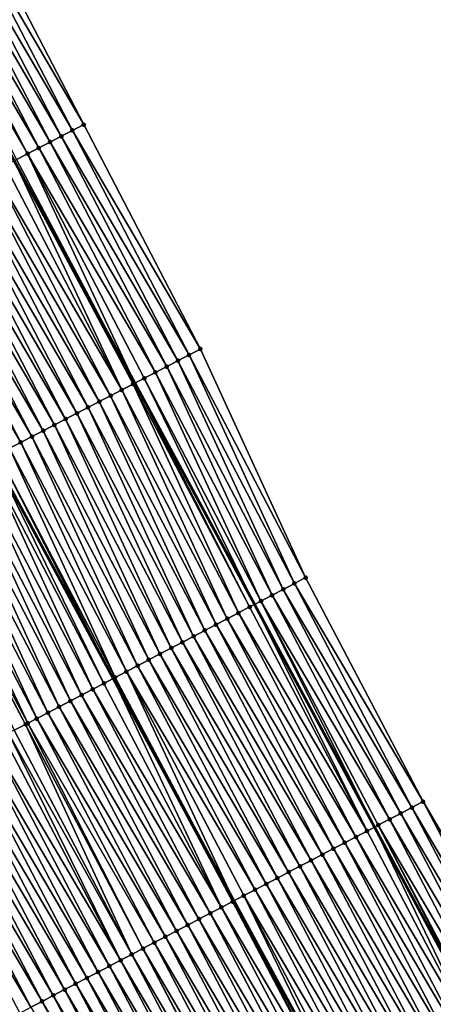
# Model space of a CAD drawing. Header units: feet. Extents: x 2010743 to 2022806, y 818705 to 837694.
# Tile 173 of 256: x 2012455 to 2012487, y 825058 to 825136. Entities that reach past the tile are written whole.
import ezdxf

# ---------------------------------------------------------------- set-up
doc = ezdxf.new("R2010")
doc.units = ezdxf.units.FT
doc.header["$MEASUREMENT"] = 0
for name, color, linetype, lineweight in [('EP_Travel Lane', 172, 'Continuous', 53), ('Road Shots', 141, 'Continuous', 100), ('STRIPING', 60, 'Continuous', 53)]:
    doc.layers.add(name, color=color, linetype=linetype, lineweight=lineweight)
doc.layers.add('I-77-MM17-21_NB-Surface-Border', color=7, linetype='Continuous')
doc.layers.add('I-77-MM17-21_NB-Surface-TIN', color=7, linetype='Continuous')

msp = doc.modelspace()

# ---------------------------------------------------------------- linework, layer by layer
at = {"layer": 'EP_Travel Lane'}
msp.add_polyline3d([(2012397.303, 825230.497, 323.631), (2012406.792, 825212.89, 323.431), (2012416.286, 825195.015, 323.257), (2012425.704, 825177.642, 323.038), (2012435.25, 825160.066, 322.762), (2012444.795, 825142.488, 322.523), (2012454.341, 825124.911, 322.284), (2012463.887, 825107.334, 322.025), (2012473.334, 825089.835, 321.753), (2012482.824, 825072.231, 321.465), (2012492.315, 825054.627, 321.167), (2012501.805, 825037.023, 320.872), (2012511.295, 825019.419, 320.581), (2012520.786, 825001.815, 320.28), (2012530.276, 824984.211, 319.992), (2012539.766, 824966.607, 319.683), (2012549.257, 824949.003, 319.398), (2012558.747, 824931.399, 319.114), (2012563.52, 824922.545, 318.962)], dxfattribs=at)
at = {"layer": 'I-77-MM17-21_NB-Surface-Border', "color": 3, "linetype": 'Continuous', "lineweight": -3}
msp.add_polyline3d([(2012401.977, 825232.932, 323.456), (2012412.102, 825215.657, 323.243), (2012422.224, 825198.048, 323.045), (2012431.298, 825180.551, 322.852), (2012441.404, 825163.265, 322.55), (2012450.623, 825145.518, 322.309), (2012459.842, 825127.771, 322.095), (2012469.06, 825110.024, 321.846), (2012477.382, 825091.959, 321.593), (2012486.664, 825074.246, 321.319), (2012496.832, 825056.998, 320.979)], dxfattribs=at)
at = {"layer": 'I-77-MM17-21_NB-Surface-TIN', "color": 128, "linetype": 'Continuous', "lineweight": -3}
for points in [[(2012458.954, 825127.31, 322.128), (2012449.736, 825145.057, 322.348), (2012448.848, 825144.596, 322.382)], [(2012459.842, 825127.771, 322.095), (2012450.623, 825145.518, 322.309), (2012449.736, 825145.057, 322.348)], [(2012459.842, 825127.771, 322.095), (2012449.736, 825145.057, 322.348), (2012458.954, 825127.31, 322.128)], [(2012457.18, 825126.387, 322.189), (2012447.961, 825144.134, 322.417), (2012447.074, 825143.673, 322.456)], [(2012458.067, 825126.848, 322.157), (2012448.848, 825144.596, 322.382), (2012447.961, 825144.134, 322.417)], [(2012457.18, 825126.387, 322.189), (2012458.067, 825126.848, 322.157), (2012447.961, 825144.134, 322.417)], [(2012458.067, 825126.848, 322.157), (2012458.954, 825127.31, 322.128), (2012448.848, 825144.596, 322.382)], [(2012456.293, 825125.926, 322.219), (2012447.074, 825143.673, 322.456), (2012446.187, 825143.211, 322.498)], [(2012456.293, 825125.926, 322.219), (2012457.18, 825126.387, 322.189), (2012447.074, 825143.673, 322.456)], [(2012455.406, 825125.464, 322.262), (2012446.187, 825143.211, 322.498), (2012445.403, 825142.804, 322.52)], [(2012454.518, 825125.003, 322.28), (2012455.406, 825125.464, 322.262), (2012445.403, 825142.804, 322.52)], [(2012455.406, 825125.464, 322.262), (2012456.293, 825125.926, 322.219), (2012446.187, 825143.211, 322.498)], [(2012468.173, 825109.563, 321.877), (2012458.954, 825127.31, 322.128), (2012458.067, 825126.848, 322.157)], [(2012469.06, 825110.024, 321.846), (2012459.842, 825127.771, 322.095), (2012458.954, 825127.31, 322.128)], [(2012468.173, 825109.563, 321.877), (2012469.06, 825110.024, 321.846), (2012458.954, 825127.31, 322.128)], [(2012466.399, 825108.64, 321.941), (2012457.18, 825126.387, 322.189), (2012456.293, 825125.926, 322.219)], [(2012467.286, 825109.102, 321.907), (2012458.067, 825126.848, 322.157), (2012457.18, 825126.387, 322.189)], [(2012466.399, 825108.64, 321.941), (2012467.286, 825109.102, 321.907), (2012457.18, 825126.387, 322.189)], [(2012467.286, 825109.102, 321.907), (2012468.173, 825109.563, 321.877), (2012458.067, 825126.848, 322.157)], [(2012454.518, 825125.003, 322.28), (2012463.887, 825107.334, 322.025), (2012455.406, 825125.464, 322.262)], [(2012465.511, 825108.179, 321.981), (2012456.293, 825125.926, 322.219), (2012455.406, 825125.464, 322.262)], [(2012464.624, 825107.717, 322.018), (2012455.406, 825125.464, 322.262), (2012463.887, 825107.334, 322.025)], [(2012464.624, 825107.717, 322.018), (2012465.511, 825108.179, 321.981), (2012455.406, 825125.464, 322.262)], [(2012465.511, 825108.179, 321.981), (2012466.399, 825108.64, 321.941), (2012456.293, 825125.926, 322.219)], [(2012462.85, 825106.795, 322.045), (2012454.341, 825124.911, 322.284), (2012453.631, 825124.542, 322.298)], [(2012454.518, 825125.003, 322.28), (2012454.341, 825124.911, 322.284), (2012463.887, 825107.334, 322.025)], [(2012463.737, 825107.256, 322.027), (2012463.887, 825107.334, 322.025), (2012454.341, 825124.911, 322.284)], [(2012462.85, 825106.795, 322.045), (2012463.737, 825107.256, 322.027), (2012454.341, 825124.911, 322.284)], [(2012461.962, 825106.334, 322.061), (2012452.744, 825124.081, 322.318), (2012451.856, 825123.62, 322.334)], [(2012462.85, 825106.795, 322.045), (2012453.631, 825124.542, 322.298), (2012452.744, 825124.081, 322.318)], [(2012461.962, 825106.334, 322.061), (2012462.85, 825106.795, 322.045), (2012452.744, 825124.081, 322.318)], [(2012460.188, 825105.412, 322.095), (2012450.969, 825123.159, 322.351), (2012450.082, 825122.697, 322.366)], [(2012461.075, 825105.873, 322.076), (2012451.856, 825123.62, 322.334), (2012450.969, 825123.159, 322.351)], [(2012460.188, 825105.412, 322.095), (2012461.075, 825105.873, 322.076), (2012450.969, 825123.159, 322.351)], [(2012461.075, 825105.873, 322.076), (2012461.962, 825106.334, 322.061), (2012451.856, 825123.62, 322.334)], [(2012459.3, 825104.951, 322.113), (2012450.082, 825122.697, 322.366), (2012449.194, 825122.236, 322.388)], [(2012460.188, 825105.412, 322.095), (2012450.082, 825122.697, 322.366), (2012459.3, 825104.951, 322.113)], [(2012457.526, 825104.028, 322.143), (2012448.307, 825121.775, 322.402), (2012447.42, 825121.314, 322.414)], [(2012458.413, 825104.489, 322.131), (2012449.194, 825122.236, 322.388), (2012448.307, 825121.775, 322.402)], [(2012457.526, 825104.028, 322.143), (2012458.413, 825104.489, 322.131), (2012448.307, 825121.775, 322.402)], [(2012458.413, 825104.489, 322.131), (2012459.3, 825104.951, 322.113), (2012449.194, 825122.236, 322.388)], [(2012455.751, 825103.106, 322.178), (2012446.532, 825120.853, 322.434), (2012445.645, 825120.392, 322.453)], [(2012456.638, 825103.567, 322.159), (2012447.42, 825121.314, 322.414), (2012446.532, 825120.853, 322.434)], [(2012455.751, 825103.106, 322.178), (2012456.638, 825103.567, 322.159), (2012446.532, 825120.853, 322.434)], [(2012456.638, 825103.567, 322.159), (2012457.526, 825104.028, 322.143), (2012447.42, 825121.314, 322.414)], [(2012454.864, 825102.645, 322.197), (2012445.645, 825120.392, 322.453), (2012444.758, 825119.93, 322.474)], [(2012454.864, 825102.645, 322.197), (2012455.751, 825103.106, 322.178), (2012445.645, 825120.392, 322.453)], [(2012453.976, 825102.184, 322.216), (2012454.864, 825102.645, 322.197), (2012444.758, 825119.93, 322.474)], [(2012477.382, 825091.959, 321.593), (2012469.06, 825110.024, 321.846), (2012468.173, 825109.563, 321.877)], [(2012475.611, 825091.03, 321.672), (2012467.286, 825109.102, 321.907), (2012466.399, 825108.64, 321.941)], [(2012476.496, 825091.495, 321.63), (2012468.173, 825109.563, 321.877), (2012467.286, 825109.102, 321.907)], [(2012475.611, 825091.03, 321.672), (2012476.496, 825091.495, 321.63), (2012467.286, 825109.102, 321.907)], [(2012476.496, 825091.495, 321.63), (2012477.382, 825091.959, 321.593), (2012468.173, 825109.563, 321.877)], [(2012474.725, 825090.565, 321.716), (2012466.399, 825108.64, 321.941), (2012465.511, 825108.179, 321.981)], [(2012474.725, 825090.565, 321.716), (2012475.611, 825091.03, 321.672), (2012466.399, 825108.64, 321.941)], [(2012464.624, 825107.717, 322.018), (2012463.887, 825107.334, 322.025), (2012473.334, 825089.835, 321.753)], [(2012473.84, 825090.101, 321.746), (2012465.511, 825108.179, 321.981), (2012464.624, 825107.717, 322.018)], [(2012473.84, 825090.101, 321.746), (2012464.624, 825107.717, 322.018), (2012473.334, 825089.835, 321.753)], [(2012473.84, 825090.101, 321.746), (2012474.725, 825090.565, 321.716), (2012465.511, 825108.179, 321.981)], [(2012471.183, 825088.708, 321.788), (2012462.85, 825106.795, 322.045), (2012461.962, 825106.334, 322.061)], [(2012472.068, 825089.172, 321.772), (2012463.737, 825107.256, 322.027), (2012462.85, 825106.795, 322.045)], [(2012471.183, 825088.708, 321.788), (2012472.068, 825089.172, 321.772), (2012462.85, 825106.795, 322.045)], [(2012472.954, 825089.636, 321.758), (2012463.887, 825107.334, 322.025), (2012463.737, 825107.256, 322.027)], [(2012472.068, 825089.172, 321.772), (2012472.954, 825089.636, 321.758), (2012463.737, 825107.256, 322.027)], [(2012472.954, 825089.636, 321.758), (2012473.334, 825089.835, 321.753), (2012463.887, 825107.334, 322.025)], [(2012470.297, 825088.243, 321.806), (2012461.962, 825106.334, 322.061), (2012461.075, 825105.873, 322.076)], [(2012470.297, 825088.243, 321.806), (2012471.183, 825088.708, 321.788), (2012461.962, 825106.334, 322.061)], [(2012468.526, 825087.314, 321.84), (2012460.188, 825105.412, 322.095), (2012459.3, 825104.951, 322.113)], [(2012469.412, 825087.779, 321.824), (2012461.075, 825105.873, 322.076), (2012460.188, 825105.412, 322.095)], [(2012468.526, 825087.314, 321.84), (2012469.412, 825087.779, 321.824), (2012460.188, 825105.412, 322.095)], [(2012469.412, 825087.779, 321.824), (2012470.297, 825088.243, 321.806), (2012461.075, 825105.873, 322.076)], [(2012466.755, 825086.386, 321.859), (2012458.413, 825104.489, 322.131), (2012457.526, 825104.028, 322.143)], [(2012467.64, 825086.85, 321.85), (2012459.3, 825104.951, 322.113), (2012458.413, 825104.489, 322.131)], [(2012466.755, 825086.386, 321.859), (2012467.64, 825086.85, 321.85), (2012458.413, 825104.489, 322.131)], [(2012467.64, 825086.85, 321.85), (2012468.526, 825087.314, 321.84), (2012459.3, 825104.951, 322.113)], [(2012465.869, 825085.921, 321.874), (2012457.526, 825104.028, 322.143), (2012456.638, 825103.567, 322.159)], [(2012465.869, 825085.921, 321.874), (2012466.755, 825086.386, 321.859), (2012457.526, 825104.028, 322.143)], [(2012464.098, 825084.993, 321.913), (2012455.751, 825103.106, 322.178), (2012454.864, 825102.645, 322.197)], [(2012464.983, 825085.457, 321.891), (2012456.638, 825103.567, 322.159), (2012455.751, 825103.106, 322.178)], [(2012464.098, 825084.993, 321.913), (2012464.983, 825085.457, 321.891), (2012455.751, 825103.106, 322.178)], [(2012464.983, 825085.457, 321.891), (2012465.869, 825085.921, 321.874), (2012456.638, 825103.567, 322.159)], [(2012462.326, 825084.064, 321.954), (2012453.976, 825102.184, 322.216), (2012453.089, 825101.722, 322.234)], [(2012463.212, 825084.528, 321.934), (2012454.864, 825102.645, 322.197), (2012453.976, 825102.184, 322.216)], [(2012462.326, 825084.064, 321.954), (2012463.212, 825084.528, 321.934), (2012453.976, 825102.184, 322.216)], [(2012463.212, 825084.528, 321.934), (2012464.098, 825084.993, 321.913), (2012454.864, 825102.645, 322.197)], [(2012461.441, 825083.599, 321.971), (2012452.698, 825101.519, 322.244), (2012452.202, 825101.261, 322.255)], [(2012453.089, 825101.722, 322.234), (2012452.698, 825101.519, 322.244), (2012462.175, 825083.984, 321.957)], [(2012461.441, 825083.599, 321.971), (2012462.175, 825083.984, 321.957), (2012452.698, 825101.519, 322.244)], [(2012462.326, 825084.064, 321.954), (2012453.089, 825101.722, 322.234), (2012462.175, 825083.984, 321.957)], [(2012459.67, 825082.67, 322.007), (2012451.315, 825100.8, 322.274), (2012450.427, 825100.339, 322.291)], [(2012460.555, 825083.135, 321.985), (2012452.202, 825101.261, 322.255), (2012451.315, 825100.8, 322.274)], [(2012459.67, 825082.67, 322.007), (2012460.555, 825083.135, 321.985), (2012451.315, 825100.8, 322.274)], [(2012460.555, 825083.135, 321.985), (2012461.441, 825083.599, 321.971), (2012452.202, 825101.261, 322.255)], [(2012457.898, 825081.742, 322.046), (2012449.54, 825099.878, 322.311), (2012448.653, 825099.416, 322.331)], [(2012458.784, 825082.206, 322.028), (2012450.427, 825100.339, 322.291), (2012449.54, 825099.878, 322.311)], [(2012457.898, 825081.742, 322.046), (2012458.784, 825082.206, 322.028), (2012449.54, 825099.878, 322.311)], [(2012459.67, 825082.67, 322.007), (2012450.427, 825100.339, 322.291), (2012458.784, 825082.206, 322.028)], [(2012457.013, 825081.277, 322.061), (2012448.653, 825099.416, 322.331), (2012447.765, 825098.955, 322.349)], [(2012457.013, 825081.277, 322.061), (2012457.898, 825081.742, 322.046), (2012448.653, 825099.416, 322.331)], [(2012455.413, 825080.439, 322.079), (2012446.878, 825098.494, 322.366), (2012445.991, 825098.033, 322.382)], [(2012456.127, 825080.813, 322.074), (2012447.765, 825098.955, 322.349), (2012446.878, 825098.494, 322.366)], [(2012455.413, 825080.439, 322.079), (2012456.127, 825080.813, 322.074), (2012446.878, 825098.494, 322.366)], [(2012456.127, 825080.813, 322.074), (2012457.013, 825081.277, 322.061), (2012447.765, 825098.955, 322.349)], [(2012455.241, 825080.349, 322.078), (2012445.991, 825098.033, 322.382), (2012445.889, 825097.98, 322.381)], [(2012454.356, 825079.885, 322.07), (2012455.241, 825080.349, 322.078), (2012445.889, 825097.98, 322.381)], [(2012455.241, 825080.349, 322.078), (2012455.413, 825080.439, 322.079), (2012445.991, 825098.033, 322.382)], [(2012485.779, 825073.781, 321.357), (2012476.496, 825091.495, 321.63), (2012475.611, 825091.03, 321.672)], [(2012486.664, 825074.246, 321.319), (2012477.382, 825091.959, 321.593), (2012476.496, 825091.495, 321.63)], [(2012485.779, 825073.781, 321.357), (2012486.664, 825074.246, 321.319), (2012476.496, 825091.495, 321.63)], [(2012484.008, 825072.852, 321.444), (2012474.725, 825090.565, 321.716), (2012473.84, 825090.101, 321.746)], [(2012484.893, 825073.317, 321.402), (2012475.611, 825091.03, 321.672), (2012474.725, 825090.565, 321.716)], [(2012484.008, 825072.852, 321.444), (2012484.893, 825073.317, 321.402), (2012474.725, 825090.565, 321.716)], [(2012484.893, 825073.317, 321.402), (2012485.779, 825073.781, 321.357), (2012475.611, 825091.03, 321.672)], [(2012482.237, 825071.923, 321.469), (2012472.954, 825089.636, 321.758), (2012472.068, 825089.172, 321.772)], [(2012482.237, 825071.923, 321.469), (2012473.334, 825089.835, 321.753), (2012472.954, 825089.636, 321.758)], [(2012473.84, 825090.101, 321.746), (2012473.334, 825089.835, 321.753), (2012482.824, 825072.231, 321.465)], [(2012482.237, 825071.923, 321.469), (2012482.824, 825072.231, 321.465), (2012473.334, 825089.835, 321.753)], [(2012483.122, 825072.388, 321.463), (2012473.84, 825090.101, 321.746), (2012482.824, 825072.231, 321.465)], [(2012483.122, 825072.388, 321.463), (2012484.008, 825072.852, 321.444), (2012473.84, 825090.101, 321.746)], [(2012481.351, 825071.459, 321.484), (2012472.068, 825089.172, 321.772), (2012471.183, 825088.708, 321.788)], [(2012481.351, 825071.459, 321.484), (2012482.237, 825071.923, 321.469), (2012472.068, 825089.172, 321.772)], [(2012479.58, 825070.53, 321.512), (2012470.297, 825088.243, 321.806), (2012469.412, 825087.779, 321.824)], [(2012480.465, 825070.995, 321.498), (2012471.183, 825088.708, 321.788), (2012470.297, 825088.243, 321.806)], [(2012479.58, 825070.53, 321.512), (2012480.465, 825070.995, 321.498), (2012470.297, 825088.243, 321.806)], [(2012480.465, 825070.995, 321.498), (2012481.351, 825071.459, 321.484), (2012471.183, 825088.708, 321.788)], [(2012477.808, 825069.601, 321.548), (2012468.526, 825087.314, 321.84), (2012467.64, 825086.85, 321.85)], [(2012478.694, 825070.066, 321.53), (2012469.412, 825087.779, 321.824), (2012468.526, 825087.314, 321.84)], [(2012477.808, 825069.601, 321.548), (2012478.694, 825070.066, 321.53), (2012468.526, 825087.314, 321.84)], [(2012478.694, 825070.066, 321.53), (2012479.58, 825070.53, 321.512), (2012469.412, 825087.779, 321.824)], [(2012476.923, 825069.137, 321.56), (2012467.64, 825086.85, 321.85), (2012466.755, 825086.386, 321.859)], [(2012476.923, 825069.137, 321.56), (2012477.808, 825069.601, 321.548), (2012467.64, 825086.85, 321.85)], [(2012475.151, 825068.208, 321.584), (2012465.869, 825085.921, 321.874), (2012464.983, 825085.457, 321.891)], [(2012476.037, 825068.673, 321.572), (2012466.755, 825086.386, 321.859), (2012465.869, 825085.921, 321.874)], [(2012475.151, 825068.208, 321.584), (2012476.037, 825068.673, 321.572), (2012465.869, 825085.921, 321.874)], [(2012476.037, 825068.673, 321.572), (2012476.923, 825069.137, 321.56), (2012466.755, 825086.386, 321.859)], [(2012473.38, 825067.28, 321.617), (2012464.098, 825084.993, 321.913), (2012463.212, 825084.528, 321.934)], [(2012474.266, 825067.744, 321.6), (2012464.983, 825085.457, 321.891), (2012464.098, 825084.993, 321.913)], [(2012473.38, 825067.28, 321.617), (2012474.266, 825067.744, 321.6), (2012464.098, 825084.993, 321.913)], [(2012474.266, 825067.744, 321.6), (2012475.151, 825068.208, 321.584), (2012464.983, 825085.457, 321.891)], [(2012462.326, 825084.064, 321.954), (2012471.702, 825066.4, 321.649), (2012463.212, 825084.528, 321.934)], [(2012472.494, 825066.815, 321.633), (2012463.212, 825084.528, 321.934), (2012471.702, 825066.4, 321.649)], [(2012472.494, 825066.815, 321.633), (2012473.38, 825067.28, 321.617), (2012463.212, 825084.528, 321.934)], [(2012470.723, 825065.886, 321.672), (2012461.441, 825083.599, 321.971), (2012460.555, 825083.135, 321.985)], [(2012470.723, 825065.886, 321.672), (2012462.175, 825083.984, 321.957), (2012461.441, 825083.599, 321.971)], [(2012462.326, 825084.064, 321.954), (2012462.175, 825083.984, 321.957), (2012471.702, 825066.4, 321.649)], [(2012471.609, 825066.351, 321.651), (2012471.702, 825066.4, 321.649), (2012462.175, 825083.984, 321.957)], [(2012470.723, 825065.886, 321.672), (2012471.609, 825066.351, 321.651), (2012462.175, 825083.984, 321.957)], [(2012468.952, 825064.957, 321.715), (2012459.67, 825082.67, 322.007), (2012458.784, 825082.206, 322.028)], [(2012469.838, 825065.422, 321.693), (2012460.555, 825083.135, 321.985), (2012459.67, 825082.67, 322.007)], [(2012468.952, 825064.957, 321.715), (2012469.838, 825065.422, 321.693), (2012459.67, 825082.67, 322.007)], [(2012469.838, 825065.422, 321.693), (2012470.723, 825065.886, 321.672), (2012460.555, 825083.135, 321.985)], [(2012468.066, 825064.493, 321.735), (2012458.784, 825082.206, 322.028), (2012457.898, 825081.742, 322.046)], [(2012468.066, 825064.493, 321.735), (2012468.952, 825064.957, 321.715), (2012458.784, 825082.206, 322.028)], [(2012466.295, 825063.564, 321.769), (2012457.013, 825081.277, 322.061), (2012456.127, 825080.813, 322.074)], [(2012467.181, 825064.029, 321.752), (2012457.898, 825081.742, 322.046), (2012457.013, 825081.277, 322.061)], [(2012466.295, 825063.564, 321.769), (2012467.181, 825064.029, 321.752), (2012457.013, 825081.277, 322.061)], [(2012467.181, 825064.029, 321.752), (2012468.066, 825064.493, 321.735), (2012457.898, 825081.742, 322.046)], [(2012463.638, 825062.171, 321.796), (2012455.241, 825080.349, 322.078), (2012454.356, 825079.885, 322.07)], [(2012464.524, 825062.636, 321.791), (2012455.413, 825080.439, 322.079), (2012455.241, 825080.349, 322.078)], [(2012463.638, 825062.171, 321.796), (2012464.524, 825062.636, 321.791), (2012455.241, 825080.349, 322.078)], [(2012465.41, 825063.1, 321.783), (2012456.127, 825080.813, 322.074), (2012455.413, 825080.439, 322.079)], [(2012464.524, 825062.636, 321.791), (2012465.41, 825063.1, 321.783), (2012455.413, 825080.439, 322.079)], [(2012465.41, 825063.1, 321.783), (2012466.295, 825063.564, 321.769), (2012456.127, 825080.813, 322.074)], [(2012462.752, 825061.707, 321.811), (2012453.905, 825079.648, 322.08), (2012453.47, 825079.42, 322.093)], [(2012463.638, 825062.171, 321.796), (2012454.356, 825079.885, 322.07), (2012453.905, 825079.648, 322.08)], [(2012462.752, 825061.707, 321.811), (2012463.638, 825062.171, 321.796), (2012453.905, 825079.648, 322.08)], [(2012461.867, 825061.243, 321.828), (2012452.584, 825078.956, 322.111), (2012451.699, 825078.491, 322.125)], [(2012462.752, 825061.707, 321.811), (2012453.47, 825079.42, 322.093), (2012452.584, 825078.956, 322.111)], [(2012461.867, 825061.243, 321.828), (2012462.752, 825061.707, 321.811), (2012452.584, 825078.956, 322.111)], [(2012460.096, 825060.314, 321.854), (2012450.813, 825078.027, 322.139), (2012449.927, 825077.563, 322.157)], [(2012460.981, 825060.778, 321.84), (2012451.699, 825078.491, 322.125), (2012450.813, 825078.027, 322.139)], [(2012460.096, 825060.314, 321.854), (2012460.981, 825060.778, 321.84), (2012450.813, 825078.027, 322.139)], [(2012460.981, 825060.778, 321.84), (2012461.867, 825061.243, 321.828), (2012451.699, 825078.491, 322.125)], [(2012459.21, 825059.85, 321.871), (2012449.927, 825077.563, 322.157), (2012449.042, 825077.098, 322.174)], [(2012460.096, 825060.314, 321.854), (2012449.927, 825077.563, 322.157), (2012459.21, 825059.85, 321.871)], [(2012457.439, 825058.921, 321.904), (2012448.156, 825076.634, 322.187), (2012447.27, 825076.17, 322.204)], [(2012458.324, 825059.385, 321.888), (2012449.042, 825077.098, 322.174), (2012448.156, 825076.634, 322.187)], [(2012457.439, 825058.921, 321.904), (2012458.324, 825059.385, 321.888), (2012448.156, 825076.634, 322.187)], [(2012458.324, 825059.385, 321.888), (2012459.21, 825059.85, 321.871), (2012449.042, 825077.098, 322.174)], [(2012455.667, 825057.992, 321.936), (2012446.385, 825075.705, 322.221), (2012445.499, 825075.241, 322.242)], [(2012456.553, 825058.456, 321.919), (2012447.27, 825076.17, 322.204), (2012446.385, 825075.705, 322.221)], [(2012455.667, 825057.992, 321.936), (2012456.553, 825058.456, 321.919), (2012446.385, 825075.705, 322.221)], [(2012456.553, 825058.456, 321.919), (2012457.439, 825058.921, 321.904), (2012447.27, 825076.17, 322.204)], [(2012454.782, 825057.528, 321.958), (2012455.667, 825057.992, 321.936), (2012445.499, 825075.241, 322.242)], [(2012495.947, 825056.533, 321.016), (2012486.664, 825074.246, 321.319), (2012485.779, 825073.781, 321.357)], [(2012495.947, 825056.533, 321.016), (2012496.832, 825056.998, 320.979), (2012486.664, 825074.246, 321.319)], [(2012494.176, 825055.604, 321.101), (2012484.893, 825073.317, 321.402), (2012484.008, 825072.852, 321.444)], [(2012495.061, 825056.068, 321.055), (2012485.779, 825073.781, 321.357), (2012484.893, 825073.317, 321.402)], [(2012494.176, 825055.604, 321.101), (2012495.061, 825056.068, 321.055), (2012484.893, 825073.317, 321.402)], [(2012495.061, 825056.068, 321.055), (2012495.947, 825056.533, 321.016), (2012485.779, 825073.781, 321.357)], [(2012493.29, 825055.139, 321.143), (2012484.008, 825072.852, 321.444), (2012483.122, 825072.388, 321.463)], [(2012493.29, 825055.139, 321.143), (2012494.176, 825055.604, 321.101), (2012484.008, 825072.852, 321.444)], [(2012491.519, 825054.21, 321.182), (2012482.237, 825071.923, 321.469), (2012481.351, 825071.459, 321.484)], [(2012491.519, 825054.21, 321.182), (2012482.824, 825072.231, 321.465), (2012482.237, 825071.923, 321.469)], [(2012483.122, 825072.388, 321.463), (2012482.824, 825072.231, 321.465), (2012492.315, 825054.627, 321.167)], [(2012491.519, 825054.21, 321.182), (2012492.315, 825054.627, 321.167), (2012482.824, 825072.231, 321.465)], [(2012492.405, 825054.675, 321.165), (2012483.122, 825072.388, 321.463), (2012492.315, 825054.627, 321.167)], [(2012492.405, 825054.675, 321.165), (2012493.29, 825055.139, 321.143), (2012483.122, 825072.388, 321.463)], [(2012489.748, 825053.281, 321.215), (2012480.465, 825070.995, 321.498), (2012479.58, 825070.53, 321.512)], [(2012490.633, 825053.746, 321.199), (2012481.351, 825071.459, 321.484), (2012480.465, 825070.995, 321.498)], [(2012489.748, 825053.281, 321.215), (2012490.633, 825053.746, 321.199), (2012480.465, 825070.995, 321.498)], [(2012490.633, 825053.746, 321.199), (2012491.519, 825054.21, 321.182), (2012481.351, 825071.459, 321.484)], [(2012488.862, 825052.817, 321.231), (2012479.58, 825070.53, 321.512), (2012478.694, 825070.066, 321.53)], [(2012488.862, 825052.817, 321.231), (2012489.748, 825053.281, 321.215), (2012479.58, 825070.53, 321.512)], [(2012487.091, 825051.888, 321.264), (2012477.808, 825069.601, 321.548), (2012476.923, 825069.137, 321.56)], [(2012487.977, 825052.353, 321.248), (2012478.694, 825070.066, 321.53), (2012477.808, 825069.601, 321.548)], [(2012487.091, 825051.888, 321.264), (2012487.977, 825052.353, 321.248), (2012477.808, 825069.601, 321.548)], [(2012487.977, 825052.353, 321.248), (2012488.862, 825052.817, 321.231), (2012478.694, 825070.066, 321.53)], [(2012485.32, 825050.96, 321.288), (2012476.037, 825068.673, 321.572), (2012475.151, 825068.208, 321.584)], [(2012486.205, 825051.424, 321.276), (2012476.923, 825069.137, 321.56), (2012476.037, 825068.673, 321.572)], [(2012485.32, 825050.96, 321.288), (2012486.205, 825051.424, 321.276), (2012476.037, 825068.673, 321.572)], [(2012486.205, 825051.424, 321.276), (2012487.091, 825051.888, 321.264), (2012476.923, 825069.137, 321.56)], [(2012484.434, 825050.495, 321.304), (2012475.151, 825068.208, 321.584), (2012474.266, 825067.744, 321.6)], [(2012484.434, 825050.495, 321.304), (2012485.32, 825050.96, 321.288), (2012475.151, 825068.208, 321.584)], [(2012482.663, 825049.566, 321.343), (2012473.38, 825067.28, 321.617), (2012472.494, 825066.815, 321.633)], [(2012483.548, 825050.031, 321.323), (2012474.266, 825067.744, 321.6), (2012473.38, 825067.28, 321.617)], [(2012482.663, 825049.566, 321.343), (2012483.548, 825050.031, 321.323), (2012473.38, 825067.28, 321.617)], [(2012483.548, 825050.031, 321.323), (2012484.434, 825050.495, 321.304), (2012474.266, 825067.744, 321.6)], [(2012480.891, 825048.638, 321.381), (2012471.609, 825066.351, 321.651), (2012470.723, 825065.886, 321.672)], [(2012480.891, 825048.638, 321.381), (2012471.702, 825066.4, 321.649), (2012471.609, 825066.351, 321.651)], [(2012472.494, 825066.815, 321.633), (2012471.702, 825066.4, 321.649), (2012481.229, 825048.815, 321.374)], [(2012480.891, 825048.638, 321.381), (2012481.229, 825048.815, 321.374), (2012471.702, 825066.4, 321.649)], [(2012481.777, 825049.102, 321.363), (2012472.494, 825066.815, 321.633), (2012481.229, 825048.815, 321.374)], [(2012481.777, 825049.102, 321.363), (2012482.663, 825049.566, 321.343), (2012472.494, 825066.815, 321.633)], [(2012480.006, 825048.173, 321.395), (2012470.723, 825065.886, 321.672), (2012469.838, 825065.422, 321.693)], [(2012480.006, 825048.173, 321.395), (2012480.891, 825048.638, 321.381), (2012470.723, 825065.886, 321.672)], [(2012478.235, 825047.244, 321.43), (2012468.952, 825064.957, 321.715), (2012468.066, 825064.493, 321.735)], [(2012479.12, 825047.709, 321.411), (2012469.838, 825065.422, 321.693), (2012468.952, 825064.957, 321.715)], [(2012478.235, 825047.244, 321.43), (2012479.12, 825047.709, 321.411), (2012468.952, 825064.957, 321.715)], [(2012479.12, 825047.709, 321.411), (2012480.006, 825048.173, 321.395), (2012469.838, 825065.422, 321.693)], [(2012476.463, 825046.316, 321.466), (2012467.181, 825064.029, 321.752), (2012466.295, 825063.564, 321.769)], [(2012477.349, 825046.78, 321.448), (2012468.066, 825064.493, 321.735), (2012467.181, 825064.029, 321.752)], [(2012476.463, 825046.316, 321.466), (2012477.349, 825046.78, 321.448), (2012467.181, 825064.029, 321.752)], [(2012477.349, 825046.78, 321.448), (2012478.235, 825047.244, 321.43), (2012468.066, 825064.493, 321.735)], [(2012475.578, 825045.851, 321.485), (2012466.295, 825063.564, 321.769), (2012465.41, 825063.1, 321.783)], [(2012475.578, 825045.851, 321.485), (2012476.463, 825046.316, 321.466), (2012466.295, 825063.564, 321.769)], [(2012473.754, 825044.895, 321.519), (2012464.524, 825062.636, 321.791), (2012463.638, 825062.171, 321.796)], [(2012474.692, 825045.387, 321.506), (2012465.41, 825063.1, 321.783), (2012464.524, 825062.636, 321.791)], [(2012473.754, 825044.895, 321.519), (2012473.806, 825044.922, 321.519), (2012464.524, 825062.636, 321.791)], [(2012473.806, 825044.922, 321.519), (2012474.692, 825045.387, 321.506), (2012464.524, 825062.636, 321.791)], [(2012474.692, 825045.387, 321.506), (2012475.578, 825045.851, 321.485), (2012465.41, 825063.1, 321.783)], [(2012472.035, 825043.994, 321.519), (2012462.752, 825061.707, 321.811), (2012461.867, 825061.243, 321.828)], [(2012472.921, 825044.458, 321.512), (2012463.638, 825062.171, 321.796), (2012462.752, 825061.707, 321.811)], [(2012472.035, 825043.994, 321.519), (2012472.921, 825044.458, 321.512), (2012462.752, 825061.707, 321.811)], [(2012472.921, 825044.458, 321.512), (2012473.754, 825044.895, 321.519), (2012463.638, 825062.171, 321.796)], [(2012471.149, 825043.53, 321.531), (2012461.867, 825061.243, 321.828), (2012460.981, 825060.778, 321.84)], [(2012471.149, 825043.53, 321.531), (2012472.035, 825043.994, 321.519), (2012461.867, 825061.243, 321.828)], [(2012469.378, 825042.601, 321.557), (2012460.096, 825060.314, 321.854), (2012459.21, 825059.85, 321.871)], [(2012470.264, 825043.065, 321.542), (2012460.981, 825060.778, 321.84), (2012460.096, 825060.314, 321.854)], [(2012469.378, 825042.601, 321.557), (2012470.264, 825043.065, 321.542), (2012460.096, 825060.314, 321.854)], [(2012470.264, 825043.065, 321.542), (2012471.149, 825043.53, 321.531), (2012460.981, 825060.778, 321.84)], [(2012467.607, 825041.672, 321.591), (2012458.324, 825059.385, 321.888), (2012457.439, 825058.921, 321.904)], [(2012468.492, 825042.137, 321.575), (2012459.21, 825059.85, 321.871), (2012458.324, 825059.385, 321.888)], [(2012467.607, 825041.672, 321.591), (2012468.492, 825042.137, 321.575), (2012458.324, 825059.385, 321.888)], [(2012468.492, 825042.137, 321.575), (2012469.378, 825042.601, 321.557), (2012459.21, 825059.85, 321.871)], [(2012466.721, 825041.208, 321.601), (2012457.439, 825058.921, 321.904), (2012456.553, 825058.456, 321.919)], [(2012466.721, 825041.208, 321.601), (2012467.607, 825041.672, 321.591), (2012457.439, 825058.921, 321.904)], [(2012465.835, 825040.744, 321.616), (2012456.553, 825058.456, 321.919), (2012455.667, 825057.992, 321.936)], [(2012465.835, 825040.744, 321.616), (2012466.721, 825041.208, 321.601), (2012456.553, 825058.456, 321.919)]]:
    msp.add_3dface(points, dxfattribs=at)
at = {"layer": 'Road Shots', "lineweight": 100}
for p in [(2012458.954, 825127.31, 322.128), (2012459.842, 825127.771, 322.095), (2012457.18, 825126.387, 322.189), (2012458.067, 825126.848, 322.157), (2012455.406, 825125.464, 322.262), (2012456.293, 825125.926, 322.219), (2012469.06, 825110.024, 321.846), (2012467.286, 825109.102, 321.907), (2012468.173, 825109.563, 321.877), (2012466.399, 825108.64, 321.941), (2012464.624, 825107.717, 322.018), (2012465.511, 825108.179, 321.981), (2012462.85, 825106.795, 322.045), (2012463.737, 825107.256, 322.027), (2012461.962, 825106.334, 322.061), (2012460.188, 825105.412, 322.095), (2012461.075, 825105.873, 322.076), (2012458.413, 825104.489, 322.131), (2012459.3, 825104.951, 322.113), (2012457.526, 825104.028, 322.143), (2012455.751, 825103.106, 322.178), (2012456.638, 825103.567, 322.159), (2012454.864, 825102.645, 322.197), (2012476.496, 825091.495, 321.63), (2012477.382, 825091.959, 321.593), (2012474.725, 825090.565, 321.716), (2012475.611, 825091.03, 321.672), (2012472.954, 825089.636, 321.758), (2012473.84, 825090.101, 321.746), (2012472.068, 825089.172, 321.772), (2012470.297, 825088.243, 321.806), (2012471.183, 825088.708, 321.788), (2012468.526, 825087.314, 321.84), (2012469.412, 825087.779, 321.824), (2012467.64, 825086.85, 321.85), (2012465.869, 825085.921, 321.874), (2012466.755, 825086.386, 321.859), (2012464.098, 825084.993, 321.913), (2012464.983, 825085.457, 321.891), (2012463.212, 825084.528, 321.934), (2012461.441, 825083.599, 321.971), (2012462.326, 825084.064, 321.954), (2012459.67, 825082.67, 322.007), (2012460.555, 825083.135, 321.985), (2012458.784, 825082.206, 322.028), (2012457.013, 825081.277, 322.061), (2012457.898, 825081.742, 322.046), (2012455.241, 825080.349, 322.078), (2012455.413, 825080.439, 322.079), (2012456.127, 825080.813, 322.074), (2012486.664, 825074.246, 321.319), (2012484.893, 825073.317, 321.402), (2012485.779, 825073.781, 321.357), (2012484.008, 825072.852, 321.444), (2012482.237, 825071.923, 321.469), (2012483.122, 825072.388, 321.463), (2012480.465, 825070.995, 321.498), (2012481.351, 825071.459, 321.484), (2012479.58, 825070.53, 321.512), (2012477.808, 825069.601, 321.548), (2012478.694, 825070.066, 321.53), (2012476.037, 825068.673, 321.572), (2012476.923, 825069.137, 321.56), (2012475.151, 825068.208, 321.584), (2012473.38, 825067.28, 321.617), (2012474.266, 825067.744, 321.6), (2012471.609, 825066.351, 321.651), (2012472.494, 825066.815, 321.633), (2012470.723, 825065.886, 321.672), (2012468.952, 825064.957, 321.715), (2012469.838, 825065.422, 321.693), (2012467.181, 825064.029, 321.752), (2012468.066, 825064.493, 321.735), (2012466.295, 825063.564, 321.769), (2012464.524, 825062.636, 321.791), (2012465.41, 825063.1, 321.783), (2012462.752, 825061.707, 321.811), (2012463.638, 825062.171, 321.796), (2012461.867, 825061.243, 321.828), (2012460.096, 825060.314, 321.854), (2012460.981, 825060.778, 321.84), (2012458.324, 825059.385, 321.888), (2012459.21, 825059.85, 321.871), (2012457.439, 825058.921, 321.904), (2012456.553, 825058.456, 321.919)]:
    msp.add_point(p, dxfattribs=at)
at = {"layer": 'STRIPING'}
msp.add_polyline3d([(2012376.897, 825242.416, 324.048), (2012386.408, 825224.821, 323.86), (2012395.919, 825207.225, 323.658), (2012405.551, 825189.534, 323.463), (2012414.931, 825172.043, 323.234), (2012424.373, 825154.413, 322.963), (2012433.814, 825136.781, 322.728), (2012443.256, 825119.15, 322.504), (2012452.698, 825101.519, 322.244), (2012462.175, 825083.984, 321.957), (2012471.702, 825066.4, 321.649), (2012481.229, 825048.815, 321.374), (2012490.756, 825031.23, 321.055), (2012500.283, 825013.645, 320.774), (2012509.81, 824996.06, 320.48), (2012519.337, 824978.475, 320.187), (2012528.864, 824960.89, 319.892), (2012538.391, 824943.306, 319.604), (2012547.918, 824925.72, 319.324), (2012552.696, 824916.901, 319.175)], dxfattribs=at)

doc.saveas('drawing.dxf')
